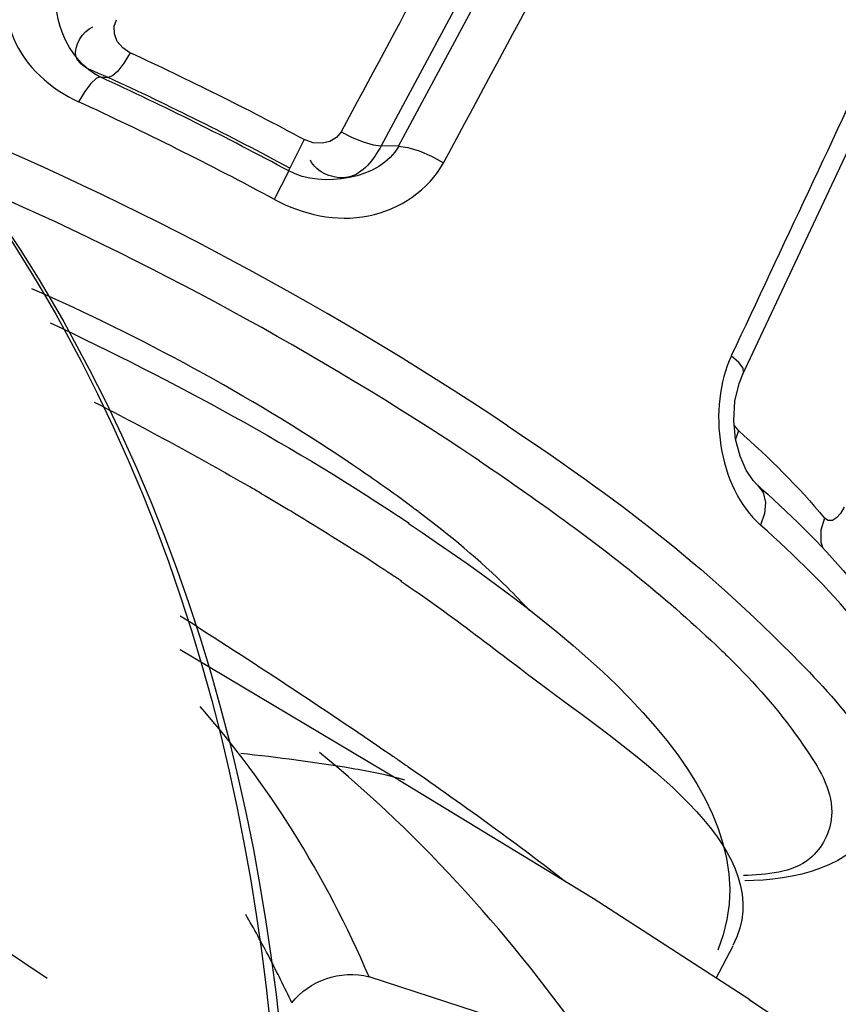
# Paper-space layout 'Sheet' of a CAD drawing. Header units: inches. Extents: x 0.2 to 10.8, y 0.2 to 8.3.
# Tile 133 of 256: x 5.7595 to 5.8063, y 2.255 to 2.3113. Entities that reach past the tile are written whole.
import ezdxf

# ---------------------------------------------------------------- set-up
doc = ezdxf.new("R2010")
doc.units = ezdxf.units.IN
doc.header["$MEASUREMENT"] = 0
doc.layers.get('0').update_dxf_attribs({"lineweight": 5})

psp = doc.layouts.new('Sheet')

# ---------------------------------------------------------------- linework, layer by layer
at = {"color": 0, "linetype": 'ByBlock', "lineweight": -3}
for p, q in [((5.799662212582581, 2.340385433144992), (5.780174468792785, 2.304077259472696)), ((5.78117203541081, 2.304065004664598), (5.80068827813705, 2.340349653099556)), ((5.800831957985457, 2.290995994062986), (5.818525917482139, 2.328670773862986)), ((5.764114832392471, 2.308017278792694), (5.764563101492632, 2.307987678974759)), ((5.775768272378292, 2.304438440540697), (5.774947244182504, 2.302810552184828)), ((5.781176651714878, 2.304061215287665), (5.78016995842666, 2.304079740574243)), ((5.774891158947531, 2.302644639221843), (5.774947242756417, 2.302810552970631)), ((5.774891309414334, 2.302644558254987), (5.774061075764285, 2.301021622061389)), ((5.78738973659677, 2.288082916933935), (5.787670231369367, 2.287895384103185)), ((5.800601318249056, 2.287798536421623), (5.800363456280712, 2.288105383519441)), ((5.800603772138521, 2.287796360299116), (5.800440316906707, 2.287319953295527)), ((5.785799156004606, 2.286066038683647), (5.785530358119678, 2.286245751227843)), ((5.801666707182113, 2.284708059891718), (5.801439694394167, 2.284948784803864)), ((5.801607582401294, 2.284760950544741), (5.801925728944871, 2.284476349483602)), ((5.801688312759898, 2.284687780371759), (5.802005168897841, 2.284254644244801)), ((5.727774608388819, 2.278816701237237), (5.761077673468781, 2.256500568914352)), ((5.781120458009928, 2.267850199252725), (5.768688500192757, 2.275267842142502)), ((5.799318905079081, 2.256505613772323), (5.80030337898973, 2.258351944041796)), ((5.792168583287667, 2.252451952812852), (5.779481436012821, 2.256579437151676)), ((5.801220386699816, 2.255278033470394), (5.855960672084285, 2.218596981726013))]:
    psp.add_line(p, q, dxfattribs=at)
for points in [[(5.765810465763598, 2.309402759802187), (5.765395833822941, 2.309677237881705), (5.765084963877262, 2.310050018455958), (5.764920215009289, 2.31047946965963), (5.764909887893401, 2.310913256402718), (5.7650352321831, 2.311291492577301)], [(5.765814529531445, 2.309400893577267), (5.765454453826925, 2.308812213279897), (5.765108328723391, 2.308358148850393), (5.764803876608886, 2.308074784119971), (5.764563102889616, 2.307987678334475)], [(5.764114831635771, 2.30801727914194), (5.76387870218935, 2.307927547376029), (5.763574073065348, 2.307643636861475), (5.763227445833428, 2.307189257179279), (5.76286781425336, 2.306602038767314)], [(5.777884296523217, 2.30488601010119), (5.777617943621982, 2.304560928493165), (5.777244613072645, 2.3043343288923), (5.776795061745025, 2.304225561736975), (5.776291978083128, 2.304254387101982), (5.775772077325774, 2.304436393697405)], [(5.777885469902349, 2.304887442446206), (5.778520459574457, 2.304563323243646), (5.779143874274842, 2.304309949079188), (5.779709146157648, 2.304143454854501), (5.780174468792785, 2.304077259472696)], [(5.78117203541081, 2.304065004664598), (5.781699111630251, 2.303989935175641), (5.782342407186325, 2.30379045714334), (5.783043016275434, 2.303485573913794), (5.783737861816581, 2.303102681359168)], [(5.800886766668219, 2.291126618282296), (5.8008642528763, 2.291374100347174), (5.800624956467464, 2.291700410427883), (5.800190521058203, 2.29207671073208)], [(5.801439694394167, 2.284948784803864), (5.801048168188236, 2.28553376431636), (5.800693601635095, 2.286337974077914), (5.800440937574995, 2.287313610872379), (5.800335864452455, 2.288387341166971), (5.800402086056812, 2.289475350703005), (5.80063449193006, 2.290490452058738), (5.800883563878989, 2.291128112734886)], [(5.802005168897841, 2.284254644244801), (5.802145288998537, 2.28369507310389), (5.80209885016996, 2.283054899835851), (5.801869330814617, 2.282387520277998)], [(5.806636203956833, 2.283415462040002), (5.806436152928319, 2.283069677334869), (5.806207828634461, 2.282812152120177), (5.805968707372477, 2.282665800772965), (5.805731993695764, 2.282653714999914), (5.805516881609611, 2.282795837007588)], [(5.805515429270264, 2.282797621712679), (5.805308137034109, 2.282106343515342), (5.805307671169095, 2.281418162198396), (5.805417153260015, 2.281085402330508)], [(5.801245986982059, 2.255260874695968), (5.792291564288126, 2.261044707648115), (5.781144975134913, 2.26783569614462)]]:
    psp.add_lwpolyline(points, dxfattribs=at)
for centre, radius, start, end in [((5.69201911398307, 2.14891720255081), 0.1766374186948, 61.6958567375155, 65.30700128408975), ((5.684464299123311, 2.134762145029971), 0.1906870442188, 61.69167959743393, 65.31035257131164), ((5.687778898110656, 2.140973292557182), 0.183819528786, 61.69232719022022, 65.30958032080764), ((5.682709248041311, 2.131323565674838), 0.1884980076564, 56.26586192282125, 68.07813180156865), ((5.680166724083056, 2.126703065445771), 0.1979977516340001, 61.68950605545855, 65.31325430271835), ((5.683612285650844, 2.133023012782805), 0.1840230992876, 56.3696250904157, 66.5330067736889), ((5.730108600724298, 2.213931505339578), 0.08670087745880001, 53.23932041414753, 56.23970979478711), ((5.680869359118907, 2.125910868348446), 0.1833141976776, 59.70698437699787, 59.95771723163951), ((5.737571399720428, 2.22406284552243), 0.07411799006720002, 52.9001220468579, 53.17393754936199)]:
    psp.add_arc(centre, radius, start, end, dxfattribs=at)
for points in [[(5.797358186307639, 2.341155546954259), (5.790872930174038, 2.329063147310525), (5.784371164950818, 2.316979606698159), (5.777885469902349, 2.304887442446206)], [(5.783737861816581, 2.303102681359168), (5.790256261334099, 2.315201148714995), (5.796762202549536, 2.327306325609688), (5.803280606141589, 2.339404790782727)], [(5.817829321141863, 2.32965580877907), (5.81195675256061, 2.317126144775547), (5.806065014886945, 2.304605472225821), (5.800190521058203, 2.29207671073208)], [(5.764114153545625, 2.308016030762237), (5.762282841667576, 2.308864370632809), (5.760947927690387, 2.311889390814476), (5.761918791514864, 2.313658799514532)], [(5.781176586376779, 2.304061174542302), (5.780158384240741, 2.302169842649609), (5.776785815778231, 2.301632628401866), (5.774890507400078, 2.302643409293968)], [(5.778289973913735, 2.286011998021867), (5.77257735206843, 2.289839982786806), (5.766487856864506, 2.293148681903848), (5.760191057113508, 2.295912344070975)], [(5.761248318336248, 2.293966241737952), (5.768332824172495, 2.290616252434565), (5.775266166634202, 2.286869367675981), (5.781776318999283, 2.282506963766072)], [(5.80019474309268, 2.29207632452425), (5.798811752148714, 2.289106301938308), (5.799422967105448, 2.284573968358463), (5.801865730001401, 2.282390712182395)], [(5.800601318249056, 2.287798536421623), (5.802350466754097, 2.286247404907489), (5.804041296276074, 2.2846091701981), (5.805516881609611, 2.282795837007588)], [(5.801925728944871, 2.284476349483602), (5.803800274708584, 2.282799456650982), (5.805607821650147, 2.281026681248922), (5.807194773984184, 2.27907540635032)], [(5.781721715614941, 2.282506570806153), (5.790068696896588, 2.276913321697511), (5.803240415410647, 2.267399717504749), (5.79942042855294, 2.258106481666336)], [(5.807394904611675, 2.2767634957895), (5.805735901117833, 2.278803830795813), (5.803833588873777, 2.280646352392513), (5.801865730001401, 2.282390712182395)], [(5.792168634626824, 2.252451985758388), (5.787778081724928, 2.258727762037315), (5.782583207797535, 2.264552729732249), (5.776652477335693, 2.269399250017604)], [(5.808421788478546, 2.265369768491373), (5.807299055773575, 2.262893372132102), (5.803682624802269, 2.262050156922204), (5.800963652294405, 2.262066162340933)]]:
    psp.add_open_spline(points, degree=3, dxfattribs=at)
for points, knots in [([(5.742474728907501, 2.316182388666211), (5.7507391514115, 2.310644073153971), (5.786033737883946, 2.265663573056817), (5.773053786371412, 2.203128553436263), (5.761764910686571, 2.160061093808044)], [0, 0, 0, 0, 0.1826395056, 1, 1, 1, 1]), ([(5.742474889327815, 2.316182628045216), (5.750920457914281, 2.310523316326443), (5.786501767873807, 2.265541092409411), (5.773915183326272, 2.202779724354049), (5.762731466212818, 2.159727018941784)], [0, 0, 0, 0, 0.1860341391, 1, 1, 1, 1]), ([(5.759431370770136, 2.315221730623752), (5.758636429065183, 2.313760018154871), (5.758399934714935, 2.309804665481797), (5.761292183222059, 2.307331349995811), (5.762861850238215, 2.306604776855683)], [0, 0, 0, 0, 0.4903081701, 1, 1, 1, 1]), ([(5.764562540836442, 2.307986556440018), (5.763895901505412, 2.308300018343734), (5.76198667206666, 2.308798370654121), (5.763097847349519, 2.310619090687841), (5.763686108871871, 2.310888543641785)], [0, 0, 0, 0, 0.5323850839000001, 1, 1, 1, 1]), ([(5.780170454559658, 2.304080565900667), (5.779750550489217, 2.303319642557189), (5.778610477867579, 2.301676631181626), (5.776463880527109, 2.302549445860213), (5.776124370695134, 2.303259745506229)], [0, 0, 0, 0, 0.5247000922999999, 1, 1, 1, 1]), ([(5.774067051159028, 2.301018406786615), (5.77567465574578, 2.30015972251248), (5.779467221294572, 2.299266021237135), (5.782905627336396, 2.301567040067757), (5.783739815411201, 2.303103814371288)], [0, 0, 0, 0, 0.5103577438, 1, 1, 1, 1]), ([(5.763763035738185, 2.289432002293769), (5.76527215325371, 2.288658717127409), (5.768253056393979, 2.287084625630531), (5.771193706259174, 2.285436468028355), (5.772643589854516, 2.284597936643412)], [0, 0, 0, 0, 0.5030854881, 1, 1, 1, 1]), ([(5.787670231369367, 2.287895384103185), (5.793549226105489, 2.28395591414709), (5.800712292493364, 2.278659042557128), (5.8098101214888, 2.268432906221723), (5.808421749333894, 2.265369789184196)], [0, 0, 0, 0, 0.6778645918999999, 1, 1, 1, 1]), ([(5.785799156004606, 2.286066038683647), (5.787118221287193, 2.285182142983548), (5.791807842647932, 2.281928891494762), (5.796317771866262, 2.278387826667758), (5.799306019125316, 2.275549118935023)], [0, 0, 0, 0, 0.2781048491, 1, 1, 1, 1]), ([(5.773337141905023, 2.284194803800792), (5.773843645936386, 2.28389890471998), (5.774847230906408, 2.28330607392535), (5.775844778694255, 2.282703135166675), (5.776338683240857, 2.282401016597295)], [0, 0, 0, 0, 0.5032700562, 1, 1, 1, 1]), ([(5.788645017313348, 2.27751214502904), (5.788244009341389, 2.277964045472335), (5.786283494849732, 2.280005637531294), (5.78408852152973, 2.281808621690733), (5.782315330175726, 2.28315139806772)], [0, 0, 0, 0, 0.2136074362, 1, 1, 1, 1]), ([(5.776338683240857, 2.282401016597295), (5.77699521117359, 2.281999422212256), (5.778286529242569, 2.281196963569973), (5.779565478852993, 2.280374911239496), (5.780193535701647, 2.279963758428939)], [0, 0, 0, 0, 0.5062314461, 1, 1, 1, 1]), ([(5.780193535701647, 2.279963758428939), (5.780388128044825, 2.279836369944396), (5.780774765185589, 2.279581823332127), (5.781160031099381, 2.279325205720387), (5.781351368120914, 2.279196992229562)], [0, 0, 0, 0, 0.5024394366, 1, 1, 1, 1]), ([(5.781296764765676, 2.279196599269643), (5.78429931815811, 2.27718461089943), (5.790713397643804, 2.271994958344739), (5.803026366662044, 2.263582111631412), (5.800274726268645, 2.25837473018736)], [0, 0, 0, 0, 0.3802955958, 1, 1, 1, 1]), ([(5.76867662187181, 2.277221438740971), (5.770748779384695, 2.275902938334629), (5.774757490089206, 2.273308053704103), (5.778721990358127, 2.270645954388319), (5.780633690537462, 2.26933330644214)], [0, 0, 0, 0, 0.5143554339, 1, 1, 1, 1]), ([(5.799306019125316, 2.275549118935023), (5.799529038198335, 2.275337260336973), (5.799964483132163, 2.274917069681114), (5.80039274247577, 2.274489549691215), (5.800601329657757, 2.274277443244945)], [0, 0, 0, 0, 0.5083627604, 1, 1, 1, 1]), ([(5.800601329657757, 2.274277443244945), (5.80204976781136, 2.272804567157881), (5.804166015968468, 2.27029578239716), (5.806535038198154, 2.266226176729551), (5.804713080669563, 2.262560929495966), (5.802194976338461, 2.262419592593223), (5.800890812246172, 2.262364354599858)], [0, 0, 0, 0, 0.3684757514, 0.6050675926, 0.7671630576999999, 1, 1, 1, 1]), ([(5.779481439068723, 2.256579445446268), (5.778239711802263, 2.259449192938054), (5.775428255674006, 2.264881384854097), (5.771782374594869, 2.269800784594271), (5.769816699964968, 2.272019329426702)], [0, 0, 0, 0, 0.5133628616, 1, 1, 1, 1]), ([(5.781525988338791, 2.267811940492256), (5.780534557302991, 2.268127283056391), (5.777402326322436, 2.268701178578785), (5.774261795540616, 2.269114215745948), (5.772142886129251, 2.269341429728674)], [0, 0, 0, 0, 0.3280454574, 1, 1, 1, 1]), ([(5.780633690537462, 2.26933330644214), (5.780816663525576, 2.269207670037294), (5.781180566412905, 2.268957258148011), (5.781543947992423, 2.268706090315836), (5.78172461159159, 2.268580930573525)], [0, 0, 0, 0, 0.5024581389, 1, 1, 1, 1]), ([(5.78172461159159, 2.268580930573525), (5.783356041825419, 2.267450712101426), (5.786385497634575, 2.265310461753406), (5.789356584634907, 2.263088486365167), (5.790711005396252, 2.262021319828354)], [0, 0, 0, 0, 0.5350976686, 1, 1, 1, 1]), ([(5.775062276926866, 2.255093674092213), (5.774654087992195, 2.255959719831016), (5.773811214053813, 2.257660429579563), (5.772899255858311, 2.259325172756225), (5.772430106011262, 2.260139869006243)], [0, 0, 0, 0, 0.5045577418, 1, 1, 1, 1]), ([(5.775062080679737, 2.255093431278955), (5.775560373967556, 2.255710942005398), (5.776957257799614, 2.256695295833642), (5.778684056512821, 2.256790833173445), (5.779481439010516, 2.256579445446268)], [0, 0, 0, 0, 0.4902857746, 1, 1, 1, 1]), ([(5.801245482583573, 2.25526117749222), (5.803971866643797, 2.25343386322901), (5.809054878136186, 2.249756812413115), (5.81378970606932, 2.245639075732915), (5.815949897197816, 2.243581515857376)], [0, 0, 0, 0, 0.5238474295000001, 1, 1, 1, 1])]:
    psp.add_open_spline(points, degree=3, knots=knots, dxfattribs=at)

doc.saveas('drawing.dxf')
